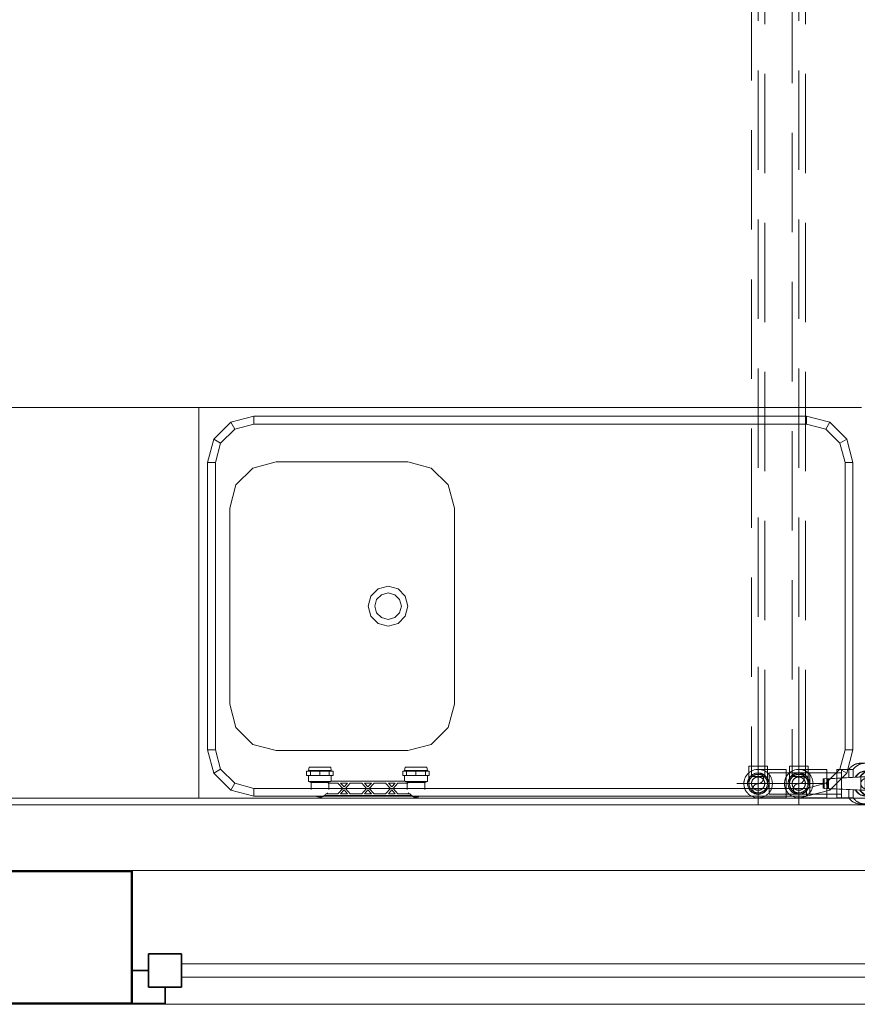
# Model space of a CAD drawing. Header units: millimetres. Extents: x 19580 to 41622, y 4748 to 42776.
# Tile 35 of 65: x 28021 to 29285, y 35475 to 36961. Entities that reach past the tile are written whole.
import ezdxf

# ---------------------------------------------------------------- set-up
doc = ezdxf.new("R2010")
doc.units = ezdxf.units.MM
for name, pattern in [('ADSK_Осевая', [700, 500, -100, 0, -100]), ('ADSK_Скрыто', [300, 150, -150]), ('ADSK_Штриховая_ш3 п1_5', [225, 150, -75])]:
    doc.linetypes.add(name, pattern=pattern)
for name, color, linetype, lineweight in [('A-DETL-____-HDLN', 90, 'ADSK_Скрыто', 9), ('A-DETL-____-MBND', 5, 'ADSK_Штриховая_ш3 п1_5', 20), ('A-GENM-____-MCUT', 13, 'Continuous', 50), ('A-GENM-____-OTLN', 13, 'Continuous', 20), ('A-GLAZ-____-MCUT', 151, 'Continuous', 35), ('A-GLAZ-____-OTLN', 151, 'Continuous', 20), ('A-WALL-____-MCUT', 113, 'Continuous', 50), ('A-WALL-____-OTLN', 113, 'Continuous', 20), ('I-FURN-____-MCUT', 30, 'Continuous', 9), ('I-FURN-____-OTLN', 30, 'Continuous', 20), ('M-EQPM-____-OTLN', 50, 'Continuous', 20), ('P-PIPE-____-CNTR', 3, 'ADSK_Осевая', 20), ('P-PIPE-____-OTLN', 3, 'Continuous', 20)]:
    doc.layers.add(name, color=color, linetype=linetype, lineweight=lineweight)

# ---------------------------------------------------------------- blocks, each defined once
blk = doc.blocks.new('Прямая форма - 83 new-608784-В_Этаж 01_Отопление')
at = {"layer": 'A-WALL-____-MCUT', "color": 253}
for p, q in [((3000, 0), (1720, 0)), ((1720, 0), (1720, -200)), ((1720, -200), (3000, -200))]:
    blk.add_line(p, q, dxfattribs=at)
blk = doc.blocks.new('Прямая форма - SW - 007-608785-В_Этаж 01_Отопление')
blk.add_blockref('Прямая форма - 83 new-608784-В_Этаж 01_Отопление', (0, 0))
blk = doc.blocks.new('Family - WD - 004-608793-В_Этаж 01_Отопление')
at = {"layer": 'A-GENM-____-MCUT', "lineweight": 9}
for p, q in [((600, 1), (-600, 1)), ((-600, 1), (-600, -201)), ((600, -201), (600, 1)), ((-600, -201), (600, -201))]:
    blk.add_line(p, q, dxfattribs=at)
blk = doc.blocks.new('Прямая форма - 83 new-608900-В_Этаж 01_Отопление')
at = {"layer": 'A-GLAZ-____-MCUT', "color": 53}
for p, q in [((-525, 25), (-575, 25)), ((-575, 25), (-575, -25)), ((-525, -25), (-525, 25)), ((525, 25), (525, -25)), ((575, 25), (525, 25)), ((575, -25), (575, 25)), ((-575, 0), (-600, 0)), ((-600, 0), (-600, -50)), ((-575, -25), (-575, 0)), ((600, 0), (575, 0)), ((575, 0), (575, -25)), ((600, -50), (600, 0)), ((-575, -25), (-525, -25)), ((-550, -25), (-575, -25)), ((-550, -50), (-550, -25)), ((525, -25), (575, -25)), ((575, -25), (550, -25)), ((550, -25), (550, -50)), ((-600, -50), (-550, -50)), ((550, -50), (600, -50))]:
    blk.add_line(p, q, dxfattribs=at)
at = {"layer": 'A-GLAZ-____-OTLN', "color": 9}
for p, q in [((525, 10), (-525, 10)), ((-525, -10), (525, -10))]:
    blk.add_line(p, q, dxfattribs=at)
blk = doc.blocks.new('Прямая форма - WD - 004-608901-В_Этаж 01_Отопление')
blk.add_blockref('Прямая форма - 83 new-608900-В_Этаж 01_Отопление', (600, 50))
blk = doc.blocks.new('Прямая форма - 83 new-608937-В_Этаж 01_Отопление')
at = {"layer": 'I-FURN-____-MCUT', "color": 133}
for p, q in [((0, 0), (-3200, 0)), ((-3200, -10), (-10, -10))]:
    blk.add_line(p, q, dxfattribs=at)
at = {"layer": 'I-FURN-____-OTLN', "color": 9}
for p, q in [((-2533.1, -22.4), (-2498.1, -13)), ((-2498.1, -13), (-1664.1, -13)), ((-2498.1, -25), (-2498.1, -13)), ((-1664.1, -13), (-1629.1, -22.4)), ((-1664.1, -25), (-1664.1, -13)), ((-1581.1, -10), (-1581.1, -600)), ((-1581.1, -600), (-1581.1, -10)), ((-2558.8, -48), (-2533.1, -22.4)), ((-2533.1, -22.4), (-2527.1, -32.8)), ((-2498.1, -25), (-2527.1, -32.8)), ((-1664.1, -25), (-2498.1, -25)), ((-1635.1, -32.8), (-1664.1, -25)), ((-1635.1, -32.8), (-1629.1, -22.4)), ((-1629.1, -22.4), (-1603.5, -48)), ((-2527.1, -32.8), (-2548.4, -54)), ((-1613.9, -54), (-1635.1, -32.8)), ((-2568.1, -83), (-2558.8, -48)), ((-2548.4, -54), (-2558.8, -48)), ((-2548.4, -54), (-2556.1, -83)), ((-1613.9, -54), (-1603.5, -48)), ((-1606.1, -83), (-1613.9, -54)), ((-1603.5, -48), (-1594.1, -83)), ((-2568.1, -517), (-2568.1, -83)), ((-2556.1, -83), (-2568.1, -83)), ((-2556.1, -83), (-2556.1, -517)), ((-1896.6, -82), (-1931.6, -91.4)), ((-1697.6, -82), (-1896.6, -82)), ((-1662.6, -91.4), (-1697.6, -82)), ((-1606.1, -517), (-1606.1, -83)), ((-1606.1, -83), (-1594.1, -83)), ((-1594.1, -83), (-1594.1, -517)), ((-1931.6, -91.4), (-1957.3, -117)), ((-1637, -117), (-1662.6, -91.4)), ((-1957.3, -117), (-1966.6, -152)), ((-1627.6, -152), (-1637, -117)), ((-1966.6, -152), (-1966.6, -448)), ((-1627.6, -448), (-1627.6, -152)), ((-1892.6, -285), (-1881.6, -274)), ((-1881.6, -274), (-1866.6, -270)), ((-1876.6, -282.7), (-1866.6, -280)), ((-1866.6, -270), (-1851.6, -274)), ((-1866.6, -280), (-1856.6, -282.7)), ((-1851.6, -274), (-1840.7, -285)), ((-1896.6, -300), (-1892.6, -285)), ((-1886.6, -300), (-1884, -290)), ((-1884, -290), (-1876.6, -282.7)), ((-1856.6, -282.7), (-1849.3, -290)), ((-1849.3, -290), (-1846.6, -300)), ((-1840.7, -285), (-1836.6, -300)), ((-1892.6, -315), (-1896.6, -300)), ((-1884, -310), (-1886.6, -300)), ((-1876.6, -317.3), (-1884, -310)), ((-1849.3, -310), (-1856.6, -317.3)), ((-1846.6, -300), (-1849.3, -310)), ((-1836.6, -300), (-1840.7, -315)), ((-1881.6, -326), (-1892.6, -315)), ((-1866.6, -330), (-1881.6, -326)), ((-1866.6, -320), (-1876.6, -317.3)), ((-1856.6, -317.3), (-1866.6, -320)), ((-1851.6, -326), (-1866.6, -330)), ((-1840.7, -315), (-1851.6, -326)), ((-1966.6, -448), (-1957.3, -483)), ((-1637, -483), (-1627.6, -448)), ((-1957.3, -483), (-1931.6, -508.6)), ((-1662.6, -508.6), (-1637, -483)), ((-2558.8, -552), (-2568.1, -517)), ((-2556.1, -517), (-2568.1, -517)), ((-2556.1, -517), (-2548.4, -546)), ((-1931.6, -508.6), (-1896.6, -518)), ((-1896.6, -518), (-1697.6, -518)), ((-1697.6, -518), (-1662.6, -508.6)), ((-1613.9, -546), (-1606.1, -517)), ((-1606.1, -517), (-1594.1, -517)), ((-1594.1, -517), (-1603.5, -552)), ((-2548.4, -546), (-2558.8, -552)), ((-2548.4, -546), (-2527.1, -567.2)), ((-1635.1, -567.2), (-1613.9, -546)), ((-1613.9, -546), (-1603.5, -552)), ((-2533.1, -577.6), (-2558.8, -552)), ((-1603.5, -552), (-1629.1, -577.6)), ((-2527.1, -567.2), (-2533.1, -577.6)), ((-2498.1, -587), (-2533.1, -577.6)), ((-2527.1, -567.2), (-2498.1, -575)), ((-2498.1, -575), (-1664.1, -575)), ((-2498.1, -575), (-2498.1, -587)), ((-1664.1, -575), (-1635.1, -567.2)), ((-1664.1, -575), (-1664.1, -587)), ((-1629.1, -577.6), (-1664.1, -587)), ((-1635.1, -567.2), (-1629.1, -577.6)), ((-1664.1, -587), (-2498.1, -587)), ((-1581.1, -600), (-2581.1, -600)), ((-600, -600), (-1581.1, -600))]:
    blk.add_line(p, q, dxfattribs=at)
blk = doc.blocks.new('Прямая форма - FU - 053-608938-В_Этаж 01_Отопление')
blk.add_blockref('Прямая форма - 83 new-608937-В_Этаж 01_Отопление', (0, 0))
blk = doc.blocks.new('83 new_ifc_RVT-1-В_Этаж 01_Отопление')
at = {"layer": 'A-GENM-____-OTLN', "color": 9, "lineweight": 20, "rotation": 180}
blk.add_blockref('Family - WD - 004-608793-В_Этаж 01_Отопление', (28790.3, 35475.8), dxfattribs=at)
at = {"layer": 'A-GLAZ-____-OTLN', "color": 9, "lineweight": 20}
blk.add_blockref('Прямая форма - WD - 004-608901-В_Этаж 01_Отопление', (28190.3, 35475.8), dxfattribs=at)
at = {"layer": 'A-WALL-____-OTLN', "color": 9, "lineweight": 20, "rotation": 180}
blk.add_blockref('Прямая форма - SW - 007-608785-В_Этаж 01_Отопление', (29910.3, 35475.8), dxfattribs=at)
at = {"layer": 'I-FURN-____-OTLN', "color": 9, "lineweight": 20, "rotation": 180}
blk.add_blockref('Прямая форма - FU - 053-608938-В_Этаж 01_Отопление', (26710.3, 35775.8), dxfattribs=at)
blk = doc.blocks.new('VTp_724_0 Водорозетка двойная - VTp_724_0-1589342-В_Этаж 01_Отопление')
at = {"layer": 'M-EQPM-____-OTLN'}
for p, q in [((-88.9, 32), (-89.8, 27.2)), ((-56.2, 32), (-88.9, 32)), ((-55.3, 27.2), (-56.2, 32)), ((56.2, 32), (55.3, 27.2)), ((88.9, 32), (56.2, 32)), ((89.8, 27.2), (88.9, 32)), ((-92.6, 26.1), (-86.7, 26.1)), ((-92.6, 19.4), (-92.6, 26.1)), ((-86.7, 19.4), (-92.6, 19.4)), ((-55.3, 27.2), (-89.8, 27.2)), ((-89.8, 27.2), (-89.8, 26.1)), ((-89.8, 19.4), (-89.8, 10.4)), ((-86.7, 26.1), (-72.5, 26.1)), ((-86.7, 19.4), (-86.7, 26.1)), ((-72.5, 19.4), (-86.7, 19.4)), ((-72.5, 26.1), (-58.3, 26.1)), ((-72.5, 19.4), (-72.5, 26.1)), ((-58.3, 19.4), (-72.5, 19.4)), ((-58.3, 26.1), (-52.4, 26.1)), ((-58.3, 26.1), (-58.3, 19.4)), ((-52.4, 19.4), (-58.3, 19.4)), ((-55.3, 26.1), (-55.3, 27.2)), ((-55.3, 11), (-55.3, 19.4)), ((-52.4, 19.4), (-52.4, 26.1)), ((52.4, 26.1), (58.3, 26.1)), ((52.4, 19.4), (52.4, 26.1)), ((58.3, 19.4), (52.4, 19.4)), ((55.3, 27.2), (55.3, 26.1)), ((89.8, 27.2), (55.3, 27.2)), ((55.3, 19.4), (55.3, 11)), ((58.3, 26.1), (72.5, 26.1)), ((58.3, 19.4), (58.3, 26.1)), ((72.5, 19.4), (58.3, 19.4)), ((72.5, 26.1), (86.7, 26.1)), ((72.5, 19.4), (72.5, 26.1)), ((86.7, 19.4), (72.5, 19.4)), ((86.7, 26.1), (92.6, 26.1)), ((86.7, 26.1), (86.7, 19.4)), ((92.6, 19.4), (86.7, 19.4)), ((89.8, 26.1), (89.8, 27.2)), ((89.8, 10.4), (89.8, 19.4)), ((92.6, 19.4), (92.6, 26.1)), ((-56, 10.4), (-89.8, 10.4)), ((-89.8, 10.4), (-85.9, 8.8)), ((-85.9, 8.8), (-85.9, 0)), ((-60.1, 8.8), (-85.9, 8.8)), ((-60.1, 8.8), (-60.1, 8)), ((-60.1, 8), (-45.3, 8)), ((-59.1, 0), (-59.1, 8)), ((56, 11), (-56, 11)), ((-56, 11), (-56, 10.4)), ((-45.3, 8), (-38, 0)), ((-36, 2.2), (-41.2, 8)), ((-41.2, 8), (-30.8, 8)), ((-30.8, 8), (-36, 2.2)), ((-34, 0), (-26.7, 8)), ((-26.7, 8), (-9.3, 8)), ((-9.3, 8), (-2, 0)), ((0, 2.2), (-5.2, 8)), ((-5.2, 8), (5.2, 8)), ((5.2, 8), (0, 2.2)), ((2, 0), (9.3, 8)), ((9.3, 8), (26.7, 8)), ((26.7, 8), (34, 0)), ((30.8, 8), (41.2, 8)), ((36, 2.2), (30.8, 8)), ((41.2, 8), (36, 2.2)), ((38, 0), (45.3, 8)), ((45.3, 8), (60.1, 8)), ((56, 10.4), (56, 11)), ((89.8, 10.4), (56, 10.4)), ((59.1, 8), (59.1, 0)), ((85.9, 8.8), (60.1, 8.8)), ((60.1, 8), (60.1, 8.8)), ((85.9, 8.8), (89.8, 10.4)), ((85.9, 0), (85.9, 8.8)), ((-66.7, -11), (66.7, -11)), ((-45.3, -8), (-63, -8)), ((-38, 0), (-45.3, -8)), ((-41.2, -8), (-36, -2.2)), ((-30.8, -8), (-41.2, -8)), ((-36, -2.2), (-30.8, -8)), ((-26.7, -8), (-34, 0)), ((-9.3, -8), (-26.7, -8)), ((-2, 0), (-9.3, -8)), ((-5.2, -8), (0, -2.2)), ((5.2, -8), (-5.2, -8)), ((0, -2.2), (5.2, -8)), ((9.3, -8), (2, 0)), ((26.7, -8), (9.3, -8)), ((34, 0), (26.7, -8)), ((30.8, -8), (36, -2.2)), ((41.2, -8), (30.8, -8)), ((36, -2.2), (41.2, -8)), ((45.3, -8), (38, 0)), ((63, -8), (45.3, -8))]:
    blk.add_line(p, q, dxfattribs=at)
for centre, radius, start, end in [((-72.5, 0), 13.4, 180, 188.2152), ((-212.1, 402.2), 421.7, 291.1285, 291.7236), ((-72.5, 0), 13.4, 352.5609, 0), ((-72.5, 0), 13.4, 351.8321, 360), ((212.1, 402.2), 421.7, 248.2764, 248.8715), ((72.5, 0), 13.4, 180, 187.4391), ((72.5, 0), 13.4, 180, 188.1679), ((72.5, 0), 13.4, 351.7848, 0), ((-72.5, 0), 13.4, 240, 293.6489), ((-72.5, 0), 13.4, 296.8936, 303.8774), ((-72.5, 0), 13.4, 323.3436, 330.7909), ((-72.5, 0), 13.4, 323.0818, 328.7777), ((-72.5, 0), 13.4, 322.9736, 327.3258), ((72.5, 0), 13.4, 209.2091, 216.6564), ((72.5, 0), 13.4, 211.2223, 216.9182), ((72.5, 0), 13.4, 212.6742, 217.0264), ((72.5, 0), 13.4, 236.1226, 243.1064), ((72.5, 0), 13.4, 246.3511, 288.109)]:
    blk.add_arc(centre, radius, start, end, dxfattribs=at)
for points in [[(-63, -8), (-63.5, -8.6), (-64.7, -9.7), (-66, -10.6), (-66.7, -11)], [(66.7, -11), (66, -10.6), (64.7, -9.7), (63.5, -8.6), (63, -8)]]:
    blk.add_open_spline(points, degree=3, dxfattribs=at)
blk = doc.blocks.new('VTp_744_0 Кран шаровой ППР - VTp_744_0-V16-В_Этаж 01_Отопление')
at = {"layer": 'P-PIPE-____-OTLN', "color": 10}
for p, q in [((8, 30.8), (-8, 30.8)), ((-26.2, 21.4), (-44, 21.4)), ((-44, 21.4), (-44, 8.2)), ((-26.2, 9.2), (-26.2, 21.4)), ((44, 21.4), (26.2, 21.4)), ((26.2, 21.4), (26.2, 7.9)), ((44, -21.4), (44, 21.4)), ((-63.3, 7.2), (-65, 7.1)), ((-65, 7.1), (-65, -7.1)), ((-8, 10.1), (-63.3, 7.2)), ((-63.3, -7.2), (-63.3, 7.2)), ((8, 10.1), (-8, 10.1)), ((-8, -10.1), (-8, 10.1)), ((8, 10.1), (8, -10.1)), ((25.2, 7.9), (8, 10.1)), ((25.2, -7.9), (25.2, 7.9)), ((27.1, 7.7), (25.2, 7.9)), ((27.1, -7.7), (27.1, 7.7)), ((-65, -7.1), (-63.3, -7.2)), ((-63.3, -7.2), (-8, -10.1)), ((-44, -8.2), (-44, -21.4)), ((-26.2, -21.4), (-26.2, -9.2)), ((-8, -10.1), (8, -10.1)), ((8, -10.1), (25.2, -7.9)), ((25.2, -7.9), (27.1, -7.7)), ((26.2, -7.9), (26.2, -21.4)), ((-44, -21.4), (-26.2, -21.4)), ((26.2, -21.4), (44, -21.4)), ((-8, -30.7), (8, -30.7))]:
    blk.add_line(p, q, dxfattribs=at)
at = {"layer": 'P-PIPE-____-OTLN', "color": 10, "flags": 128}
for points in [[(-26.2, 21.4), (-25.7, 22.1), (-25.1, 22.8), (-24.5, 23.5), (-23.9, 24.1), (-23.2, 24.8), (-22.6, 25.4), (-21.9, 25.9), (-21.2, 26.5), (-20.4, 27), (-19.7, 27.5), (-18.9, 27.9), (-18.1, 28.3), (-17.3, 28.7), (-16.5, 29.1), (-15.7, 29.4), (-14.8, 29.7), (-13.9, 29.9), (-13.1, 30.2), (-12.2, 30.4), (-11.3, 30.5), (-10.4, 30.6), (-9.5, 30.7), (-8.6, 30.7), (-8, 30.8)], [(8, 30.8), (8.9, 30.7), (9.8, 30.7), (10.7, 30.6), (11.6, 30.5), (12.5, 30.3), (13.3, 30.1), (14.2, 29.9), (15, 29.6), (15.9, 29.3), (16.7, 29), (17.5, 28.6), (18.3, 28.2), (19.1, 27.8), (19.9, 27.3), (20.6, 26.8), (21.4, 26.3), (22.1, 25.8), (22.8, 25.2), (23.4, 24.6), (24.1, 24), (24.7, 23.3), (25.3, 22.6), (25.8, 21.9), (26.2, 21.4)], [(16.8, 9), (10, 16.2), (0.4, 19), (-9.3, 16.6), (-16.5, 9.6)], [(-16.5, -9.6), (-9.3, -16.6), (0.4, -19), (10, -16.2), (16.8, -9)], [(-8, -30.7), (-8.9, -30.7), (-9.8, -30.7), (-10.7, -30.6), (-11.6, -30.5), (-12.5, -30.3), (-13.3, -30.1), (-14.2, -29.9), (-15, -29.6), (-15.9, -29.3), (-16.7, -29), (-17.5, -28.6), (-18.3, -28.2), (-19.1, -27.8), (-19.9, -27.3), (-20.6, -26.8), (-21.4, -26.3), (-22.1, -25.8), (-22.8, -25.2), (-23.4, -24.6), (-24.1, -24), (-24.7, -23.3), (-25.3, -22.6), (-25.8, -21.9), (-26.2, -21.4)], [(26.2, -21.4), (25.7, -22.1), (25.1, -22.8), (24.5, -23.5), (23.9, -24.1), (23.2, -24.8), (22.6, -25.4), (21.9, -25.9), (21.2, -26.5), (20.4, -27), (19.7, -27.5), (18.9, -27.9), (18.1, -28.3), (17.3, -28.7), (16.5, -29.1), (15.7, -29.4), (14.8, -29.7), (13.9, -29.9), (13.1, -30.2), (12.2, -30.4), (11.3, -30.5), (10.4, -30.6), (9.5, -30.7), (8.6, -30.7), (8, -30.7)]]:
    blk.add_lwpolyline(points, dxfattribs=at)
at = {"layer": 'P-PIPE-____-OTLN', "color": 10}
for radius, start, end in [(19, 90, 91.9553), (19, 90, 91.9553), (19, 129.515, 140.2634), (19, 129.515, 140.2634), (8, 360, 180), (8, 180, 360), (8, 105, 165), (8, 255, 360), (8, 30, 90), (8, 0, 15), (19, 39.2761, 49.9541), (19, 39.2761, 49.9541), (19, 219.7366, 230.485), (19, 219.7366, 230.485), (8, 195, 225), (19, 310.0459, 320.7239), (19, 310.0459, 320.7239), (19, 268.0447, 270), (19, 268.0447, 270)]:
    blk.add_arc((0, 0), radius, start, end, dxfattribs=at)
for points, knots in [([(-13.2, 13.7), (-12.7, 14.2), (-11.6, 15.2), (-10.4, 16), (-9.7, 16.4)], [-0.299337, -0.299337, -0.299337, -0.299337, -0.2, -0.0914297, -0.0914297, -0.0914297, -0.0914297]), ([(10.3, 16), (10.8, 15.7), (11.8, 15), (12.7, 14.2), (13.2, 13.7)], [-0.8755267, -0.8755267, -0.8755267, -0.8755267, -0.8, -0.700663, -0.700663, -0.700663, -0.700663]), ([(-16.2, 10), (-15.8, 10.7), (-14.9, 11.9), (-13.9, 13), (-13.5, 13.5)], [-0.5170126, -0.5170126, -0.5170126, -0.5170126, -0.4, -0.3133167, -0.3133167, -0.3133167, -0.3133167]), ([(13.5, 13.5), (13.9, 13), (15.1, 11.7), (16.1, 10.3), (16.7, 9.3)], [-0.6866833, -0.6866833, -0.6866833, -0.6866833, -0.6, -0.4425867, -0.4425867, -0.4425867, -0.4425867]), ([(-13.5, -13.5), (-13.9, -13), (-14.9, -11.9), (-15.8, -10.7), (-16.2, -10)], [-0.6863402, -0.6863402, -0.6863402, -0.6863402, -0.6, -0.4824369, -0.4824369, -0.4824369, -0.4824369]), ([(-9.7, -16.4), (-10.4, -16), (-11.6, -15.2), (-12.7, -14.2), (-13.2, -13.7)], [-0.9084993, -0.9084993, -0.9084993, -0.9084993, -0.8, -0.7003138, -0.7003138, -0.7003138, -0.7003138]), ([(13.2, -13.7), (12.7, -14.2), (11.8, -15), (10.8, -15.7), (10.3, -16)], [-0.299337, -0.299337, -0.299337, -0.299337, -0.2, -0.1244733, -0.1244733, -0.1244733, -0.1244733]), ([(16.7, -9.3), (16.1, -10.3), (15.1, -11.7), (13.9, -13), (13.5, -13.5)], [-0.5574133, -0.5574133, -0.5574133, -0.5574133, -0.4, -0.3133167, -0.3133167, -0.3133167, -0.3133167])]:
    blk.add_open_spline(points, degree=3, knots=knots, dxfattribs=at)
for points in [[(-9, 16.8), (-8.7, 17), (-8.3, 17.1), (-8, 17.3)], [(-8, 17.3), (-6.8, 17.9), (-4.2, 18.7), (0, 19.2), (4.2, 18.7), (6.8, 17.9), (8, 17.3)], [(8, 17.3), (8.5, 17), (9.1, 16.8), (9.6, 16.5)], [(-8, -17.3), (-8.3, -17.1), (-8.7, -17), (-9, -16.8)], [(8, -17.3), (6.8, -17.9), (4.2, -18.7), (0, -19.2), (-4.2, -18.7), (-6.8, -17.9), (-8, -17.3)], [(9.6, -16.5), (9.1, -16.8), (8.5, -17), (8, -17.3)]]:
    blk.add_open_spline(points, degree=3, dxfattribs=at)
blk = doc.blocks.new('ADSK_Полипропилен_Отвод - Универсальный-V18-В_Этаж 01_Отопление')
at = {"layer": 'P-PIPE-____-OTLN', "color": 10}
for p, q in [((29177.8, 35829.5), (29135.3, 35829.5)), ((29135.3, 35786.5), (29135.3, 35829.5)), ((29177.8, 35808), (29177.8, 35829.5)), ((29177.8, 35786.5), (29177.8, 35808)), ((29135.3, 35786.5), (29177.8, 35786.5))]:
    blk.add_line(p, q, dxfattribs=at)
for start, end in [(99.2996, 124.3916), (161.5594, 168.358), (193.3249, 195), (202.043, 217.5355), (234.3503, 270)]:
    blk.add_arc((29135.3, 35808), 21.5, start, end, dxfattribs=at)
blk = doc.blocks.new('VTp_744_0 Кран шаровой ППР - VTp_744_0-1604098-В_Этаж 01_Отопление')
at = {"layer": 'A-DETL-____-HDLN', "color": 170}
for p, q in [((-44, 21.4), (-44, 8.2)), ((-26.2, 21.4), (-32.8, 21.4)), ((-26.2, 9.2), (-26.2, 21.4)), ((-9.3, 16.6), (-16.5, 9.6)), ((-3.3, 18.1), (-9.3, 16.6)), ((0.4, 19), (-2, 18.4)), ((26.2, 21.4), (26.2, 7.9)), ((44, -16.1), (44, 16.1)), ((-63.3, 7.2), (-65, 7.1)), ((-65, 7.1), (-65, -7.1)), ((-8.9, 10), (-63.3, 7.2)), ((-63.3, -7.2), (-63.3, 7.2)), ((-8, -10.1), (-8, 10.1)), ((8, 10.1), (1.7, 10.1)), ((8, 10.1), (8, -10.1)), ((9.2, 9.9), (8, 10.1)), ((9.4, 9.9), (9.3, 9.9)), ((25.2, 7.9), (9.6, 9.9)), ((25.2, -7.9), (25.2, 7.9)), ((27.1, 7.7), (25.2, 7.9)), ((27.1, -7.7), (27.1, 7.7)), ((-65, -7.1), (-63.3, -7.2)), ((-63.3, -7.2), (-8.9, -10)), ((-44, -8.2), (-44, -21.4)), ((-26.2, -21.4), (-26.2, -9.2)), ((1.7, -10.1), (8, -10.1)), ((8, -10.1), (9.2, -9.9)), ((9.3, -9.9), (9.4, -9.9)), ((9.6, -9.9), (25.2, -7.9)), ((25.2, -7.9), (27.1, -7.7)), ((26.2, -7.9), (26.2, -21.4)), ((-32.8, -21.4), (-26.2, -21.4)), ((-3.1, -18.2), (-2.8, -18.2))]:
    blk.add_line(p, q, dxfattribs=at)
at = {"layer": 'A-DETL-____-HDLN', "color": 170, "flags": 128}
for points in [[(-26.2, 21.4), (-25.7, 22.1), (-25.1, 22.8), (-24.5, 23.5), (-23.9, 24.1), (-23.2, 24.8), (-22.6, 25.4), (-21.9, 25.9), (-21.2, 26.5), (-20.4, 27), (-19.7, 27.5), (-18.9, 27.9), (-18.1, 28.3), (-17.3, 28.7), (-16.5, 29.1), (-15.7, 29.4), (-14.8, 29.7), (-13.9, 29.9), (-13.1, 30.2), (-12.2, 30.4), (-11.3, 30.5), (-10.4, 30.6), (-9.5, 30.7), (-8.6, 30.7)], [(16.8, 9), (10, 16.2), (0.4, 19)], [(-16.5, -9.6), (-9.3, -16.6), (-3.3, -18.1)], [(-2, -18.4), (0.4, -19), (10, -16.2), (16.8, -9)], [(-8.9, -30.7), (-9.8, -30.7), (-10.7, -30.6), (-11.6, -30.5), (-12.5, -30.3), (-13.3, -30.1), (-14.2, -29.9), (-15, -29.6), (-15.9, -29.3), (-16.7, -29), (-17.5, -28.6), (-18.3, -28.2), (-19.1, -27.8), (-19.9, -27.3), (-20.6, -26.8), (-21.4, -26.3), (-22.1, -25.8), (-22.8, -25.2), (-23.4, -24.6), (-24.1, -24), (-24.7, -23.3), (-25.3, -22.6), (-25.8, -21.9), (-26.2, -21.4)]]:
    blk.add_lwpolyline(points, dxfattribs=at)
at = {"layer": 'A-DETL-____-HDLN', "color": 170}
for radius, start, end in [(19, 90, 91.9553), (19, 90, 91.9553), (19, 129.515, 140.2634), (19, 129.515, 140.2634), (8, 120, 180), (8, 180, 244.6822), (8, 138.0001, 165), (8, 115.3178, 135), (8, 115.3178, 120), (8, 105, 114.31), (8, 105, 114.31), (8, 245.69, 360), (8, 360, 105), (8, 255, 360), (8, 30, 90), (8, 0, 15), (19, 39.2761, 49.9541), (19, 39.2761, 49.9541), (19, 219.7366, 230.485), (19, 219.7366, 230.485), (8, 195, 221.9999), (19, 310.0459, 320.7239), (19, 310.0459, 320.7239), (19, 268.0447, 270), (19, 268.0447, 270)]:
    blk.add_arc((0, 0), radius, start, end, dxfattribs=at)
for points, knots in [([(-13.2, 13.7), (-12.7, 14.2), (-11.6, 15.2), (-10.4, 16), (-9.7, 16.4)], [-0.299337, -0.299337, -0.299337, -0.299337, -0.2, -0.0914297, -0.0914297, -0.0914297, -0.0914297]), ([(-3.1, 18.8), (-2.1, 19), (0.3, 19.2), (4.2, 18.7), (6.8, 17.9), (8, 17.3)], [0.3130484, 0.3130484, 0.3130484, 0.3130484, 0.5, 0.75, 1, 1, 1, 1]), ([(10.3, 16), (10.8, 15.7), (11.8, 15), (12.7, 14.2), (13.2, 13.7)], [-0.8755267, -0.8755267, -0.8755267, -0.8755267, -0.8, -0.700663, -0.700663, -0.700663, -0.700663]), ([(-16.2, 10), (-15.8, 10.7), (-14.9, 11.9), (-13.9, 13), (-13.5, 13.5)], [-0.5170126, -0.5170126, -0.5170126, -0.5170126, -0.4, -0.3133167, -0.3133167, -0.3133167, -0.3133167]), ([(13.5, 13.5), (13.9, 13), (15.1, 11.7), (16.1, 10.3), (16.7, 9.3)], [-0.6866833, -0.6866833, -0.6866833, -0.6866833, -0.6, -0.4425867, -0.4425867, -0.4425867, -0.4425867]), ([(-13.5, -13.5), (-13.9, -13), (-14.9, -11.9), (-15.8, -10.7), (-16.2, -10)], [-0.6863402, -0.6863402, -0.6863402, -0.6863402, -0.6, -0.4824369, -0.4824369, -0.4824369, -0.4824369]), ([(-9.7, -16.4), (-10.4, -16), (-11.6, -15.2), (-12.7, -14.2), (-13.2, -13.7)], [-0.9084993, -0.9084993, -0.9084993, -0.9084993, -0.8, -0.7003138, -0.7003138, -0.7003138, -0.7003138]), ([(13.2, -13.7), (12.7, -14.2), (11.8, -15), (10.8, -15.7), (10.3, -16)], [-0.299337, -0.299337, -0.299337, -0.299337, -0.2, -0.1244733, -0.1244733, -0.1244733, -0.1244733]), ([(16.7, -9.3), (16.1, -10.3), (15.1, -11.7), (13.9, -13), (13.5, -13.5)], [-0.5574133, -0.5574133, -0.5574133, -0.5574133, -0.4, -0.3133167, -0.3133167, -0.3133167, -0.3133167]), ([(8, -17.3), (6.8, -17.9), (4.2, -18.7), (0.3, -19.2), (-2.1, -19), (-3.1, -18.8)], [0, 0, 0, 0, 0.25, 0.5, 0.6869516, 0.6869516, 0.6869516, 0.6869516])]:
    blk.add_open_spline(points, degree=3, knots=knots, dxfattribs=at)
for points in [[(-9, 16.8), (-8.7, 17), (-8.3, 17.1), (-8, 17.3)], [(-8, 17.3), (-6.9, 17.8), (-5.7, 18.2), (-4.5, 18.5)], [(-4.4, 18.5), (-4.3, 18.6), (-4.2, 18.6), (-4.1, 18.6)], [(8, 17.3), (8.5, 17), (9.1, 16.8), (9.6, 16.5)], [(-8, -17.3), (-8.3, -17.1), (-8.7, -17), (-9, -16.8)], [(-4.5, -18.5), (-5.7, -18.2), (-6.9, -17.8), (-8, -17.3)], [(-4.1, -18.6), (-4.2, -18.6), (-4.3, -18.6), (-4.4, -18.5)], [(9.6, -16.5), (9.1, -16.8), (8.5, -17), (8, -17.3)]]:
    blk.add_open_spline(points, degree=3, dxfattribs=at)
at = {"layer": 'P-PIPE-____-OTLN', "color": 5}
for p, q in [((-8.6, 30.7), (-8, 30.8)), ((8, 30.8), (1.3, 30.8)), ((-2.1, 18.4), (-3.2, 18.1)), ((44, 21.4), (37.3, 21.4)), ((44, 16.1), (44, 21.4)), ((-2.8, -18.3), (-2.1, -18.4)), ((37.3, -21.4), (44, -21.4)), ((44, -21.4), (44, -16.1)), ((-8, -30.7), (-8.9, -30.7)), ((1.3, -30.7), (8, -30.7))]:
    blk.add_line(p, q, dxfattribs=at)
at = {"layer": 'P-PIPE-____-OTLN', "color": 5, "flags": 128}
for points in [[(8, 30.8), (8.9, 30.7), (9.8, 30.7), (10.7, 30.6), (11.6, 30.5), (12.5, 30.3), (13.3, 30.1), (14.2, 29.9), (15, 29.6), (15.9, 29.3), (16.7, 29), (17.5, 28.6), (18.3, 28.2), (19.1, 27.8), (19.9, 27.3), (20.6, 26.8), (21.4, 26.3), (22.1, 25.8), (22.8, 25.2), (23.4, 24.6), (24.1, 24), (24.7, 23.3), (25.3, 22.6), (25.8, 21.9), (26.2, 21.4)], [(26.2, -21.4), (25.7, -22.1), (25.1, -22.8), (24.5, -23.5), (23.9, -24.1), (23.2, -24.8), (22.6, -25.4), (21.9, -25.9), (21.2, -26.5), (20.4, -27), (19.7, -27.5), (18.9, -27.9), (18.1, -28.3), (17.3, -28.7), (16.5, -29.1), (15.7, -29.4), (14.8, -29.7), (13.9, -29.9), (13.1, -30.2), (12.2, -30.4), (11.3, -30.5), (10.4, -30.6), (9.5, -30.7), (8.6, -30.7), (8, -30.7)]]:
    blk.add_lwpolyline(points, dxfattribs=at)
at = {"layer": 'P-PIPE-____-OTLN', "color": 5}
for points in [[(-4.1, 18.6), (-3.9, 18.7), (-3.6, 18.7), (-3.3, 18.8)], [(-3.3, -18.8), (-3.6, -18.7), (-3.9, -18.7), (-4.1, -18.6)]]:
    blk.add_open_spline(points, degree=3, dxfattribs=at)
blk = doc.blocks.new('ADSK_Полипропилен_Отвод - Универсальный-1604088-В_Этаж 01_Отопление')
at = {"layer": 'A-DETL-____-HDLN', "color": 170}
for p, q in [((29196.6, 35792.1), (29196.6, 35824)), ((29239.1, 35808), (29239.1, 35824.1)), ((29239.1, 35792), (29239.1, 35808))]:
    blk.add_line(p, q, dxfattribs=at)
for start, end in [(161.5594, 168.358), (193.3249, 195), (202.043, 208.8803), (209.5205, 217.5355)]:
    blk.add_arc((29196.6, 35808), 21.5, start, end, dxfattribs=at)
at = {"layer": 'P-PIPE-____-OTLN', "color": 5}
for p, q in [((29239.1, 35829.5), (29196.6, 35829.5)), ((29196.6, 35824), (29196.6, 35829.5)), ((29239.1, 35824.1), (29239.1, 35829.5)), ((29196.6, 35786.5), (29196.6, 35792)), ((29239.1, 35786.5), (29239.1, 35792)), ((29196.6, 35786.5), (29239.1, 35786.5))]:
    blk.add_line(p, q, dxfattribs=at)
for start, end in [(99.2996, 124.3916), (234.3503, 270)]:
    blk.add_arc((29196.6, 35808), 21.5, start, end, dxfattribs=at)
blk = doc.blocks.new('ADSK_Полипропилен_Отвод - Универсальный-V20-В_Этаж 01_Отопление')
at = {"layer": 'A-DETL-____-HDLN', "color": 1}
for p, q in [((29121.3, 35824.3), (29121.3, 35808)), ((29149.3, 35808), (29149.3, 35829.5))]:
    blk.add_line(p, q, dxfattribs=at)
at = {"layer": 'A-DETL-____-HDLN', "color": 1, "flags": 128}
for points in [[(29121.6, 35805.5), (29121.5, 35806.1), (29121.4, 35806.6), (29121.4, 35807.2)], [(29149.3, 35806.9), (29149.2, 35806.4), (29149.1, 35805.8), (29149, 35805.2)], [(29122.8, 35801.8), (29122.6, 35802.3), (29122.3, 35802.8), (29122.1, 35803.3)], [(29124.6, 35799), (29124.3, 35799.4), (29123.9, 35799.9), (29123.6, 35800.3)], [(29127.5, 35796.4), (29127.1, 35796.7), (29126.6, 35797), (29126.2, 35797.4)], [(29130.5, 35794.9), (29130, 35795.1), (29129.5, 35795.3), (29129, 35795.5)], [(29134.4, 35794.1), (29133.8, 35794.1), (29133.2, 35794.2), (29132.7, 35794.3)], [(29137.7, 35794.2), (29137.2, 35794.1), (29136.6, 35794.1)], [(29141.4, 35795.4), (29140.9, 35795.2), (29140.4, 35795), (29139.9, 35794.8)], [(29144.7, 35797.6), (29144.2, 35797.2), (29143.8, 35796.9), (29143.4, 35796.6)], [(29146.9, 35800.1), (29146.6, 35799.7), (29146.2, 35799.2), (29145.9, 35798.8)], [(29148.6, 35803.6), (29148.4, 35803.1), (29148.2, 35802.6), (29148, 35802.1)]]:
    blk.add_lwpolyline(points, dxfattribs=at)
at = {"layer": 'A-DETL-____-HDLN', "color": 1}
for radius, start, end in [(14, 90, 270), (14, 270, 90), (10, 0, 180), (10, 180, 0)]:
    blk.add_arc((29135.3, 35808), radius, start, end, dxfattribs=at)
for points in [[(29121.6, 35810.7), (29121.4, 35809.8), (29121.3, 35808.9), (29121.3, 35808)], [(29146.9, 35815.9), (29146.8, 35816.1), (29146.5, 35816.5), (29146, 35817.1), (29145.5, 35817.6), (29145.2, 35818), (29145, 35818.2)], [(29149.3, 35808), (29149.3, 35808.9), (29149.2, 35809.8), (29149.1, 35810.7)]]:
    blk.add_open_spline(points, degree=3, dxfattribs=at)
for points, knots in [([(29122.9, 35814.4), (29122.7, 35814.1), (29122.4, 35813.3), (29122.1, 35812.6), (29122, 35812.2)], [0.6543136, 0.6543136, 0.6543136, 0.6543136, 0.7142857, 0.7758908, 0.7758908, 0.7758908, 0.7758908]), ([(29125.7, 35818.2), (29125.5, 35818), (29125.1, 35817.6), (29124.5, 35816.9), (29124, 35816.3), (29123.7, 35815.9)], [0.4285714, 0.4285714, 0.4285714, 0.4285714, 0.4642857, 0.5, 0.5714286, 0.5714286, 0.5714286, 0.5714286]), ([(29148.7, 35812.2), (29148.6, 35812.6), (29148.3, 35813.3), (29148, 35814.1), (29147.8, 35814.4)], [0.2241092, 0.2241092, 0.2241092, 0.2241092, 0.2857143, 0.3456864, 0.3456864, 0.3456864, 0.3456864])]:
    blk.add_open_spline(points, degree=3, knots=knots, dxfattribs=at)
at = {"layer": 'A-DETL-____-MBND', "color": 10}
for p, q in [((29121.3, 35834.5), (29121.3, 35824.3)), ((29135.3, 35834.5), (29121.3, 35834.5)), ((29149.3, 35834.5), (29135.3, 35834.5)), ((29149.3, 35829.5), (29149.3, 35834.5))]:
    blk.add_line(p, q, dxfattribs=at)
blk = doc.blocks.new('ADSK_Полипропилен_Отвод - Универсальный-V21-В_Этаж 01_Отопление')
at = {"layer": 'A-DETL-____-HDLN', "color": 170}
for p, q in [((29182.6, 35824.3), (29182.6, 35808)), ((29210.6, 35808), (29210.6, 35829.5))]:
    blk.add_line(p, q, dxfattribs=at)
at = {"layer": 'A-DETL-____-HDLN', "color": 170, "flags": 128}
for points in [[(29182.8, 35805.5), (29182.7, 35806.1), (29182.6, 35806.6), (29182.6, 35807.2)], [(29210.5, 35806.9), (29210.5, 35806.4), (29210.4, 35805.8), (29210.3, 35805.2)], [(29184, 35801.8), (29183.8, 35802.3), (29183.6, 35802.8), (29183.4, 35803.3)], [(29185.9, 35799), (29185.5, 35799.4), (29185.2, 35799.9), (29184.9, 35800.3)], [(29188.8, 35796.4), (29188.3, 35796.7), (29187.9, 35797), (29187.4, 35797.4)], [(29191.8, 35794.9), (29191.2, 35795.1), (29190.7, 35795.3), (29190.2, 35795.5)], [(29195.6, 35794.1), (29195, 35794.1), (29194.5, 35794.2), (29193.9, 35794.3)], [(29198.9, 35794.2), (29198.4, 35794.1), (29197.8, 35794.1)], [(29202.7, 35795.4), (29202.2, 35795.2), (29201.6, 35795), (29201.1, 35794.8)], [(29205.9, 35797.6), (29205.5, 35797.2), (29205, 35796.9), (29204.6, 35796.6)], [(29208.1, 35800.1), (29207.8, 35799.7), (29207.4, 35799.2), (29207.1, 35798.8)], [(29209.9, 35803.6), (29209.7, 35803.1), (29209.5, 35802.6), (29209.2, 35802.1)]]:
    blk.add_lwpolyline(points, dxfattribs=at)
at = {"layer": 'A-DETL-____-HDLN', "color": 170}
for radius, start, end in [(14, 90, 270), (14, 270, 90), (10, 0, 180), (10, 180, 0)]:
    blk.add_arc((29196.6, 35808), radius, start, end, dxfattribs=at)
for points in [[(29182.8, 35810.7), (29182.6, 35809.8), (29182.6, 35808.9), (29182.6, 35808)], [(29208.2, 35815.9), (29208, 35816.1), (29207.7, 35816.5), (29207.3, 35817.1), (29206.8, 35817.6), (29206.4, 35818), (29206.2, 35818.2)], [(29210.6, 35808), (29210.6, 35808.9), (29210.5, 35809.8), (29210.3, 35810.7)]]:
    blk.add_open_spline(points, degree=3, dxfattribs=at)
for points, knots in [([(29184.1, 35814.4), (29183.9, 35814.1), (29183.6, 35813.3), (29183.3, 35812.6), (29183.2, 35812.2)], [0.6543136, 0.6543136, 0.6543136, 0.6543136, 0.7142857, 0.7758908, 0.7758908, 0.7758908, 0.7758908]), ([(29186.9, 35818.2), (29186.7, 35818), (29186.4, 35817.6), (29185.7, 35816.9), (29185.2, 35816.3), (29185, 35815.9)], [0.4285714, 0.4285714, 0.4285714, 0.4285714, 0.4642857, 0.5, 0.5714286, 0.5714286, 0.5714286, 0.5714286]), ([(29209.9, 35812.2), (29209.8, 35812.6), (29209.5, 35813.3), (29209.2, 35814.1), (29209, 35814.4)], [0.2241092, 0.2241092, 0.2241092, 0.2241092, 0.2857143, 0.3456864, 0.3456864, 0.3456864, 0.3456864])]:
    blk.add_open_spline(points, degree=3, knots=knots, dxfattribs=at)
at = {"layer": 'A-DETL-____-MBND'}
for p, q in [((29182.6, 35834.5), (29182.6, 35824.3)), ((29196.6, 35834.5), (29182.6, 35834.5)), ((29210.6, 35834.5), (29196.6, 35834.5)), ((29210.6, 35829.5), (29210.6, 35834.5))]:
    blk.add_line(p, q, dxfattribs=at)
blk = doc.blocks.new('ADSK_Полипропилен_Муфта переходная - Переходной-1604118-В_Этаж 01_Отопление')
at = {"layer": 'A-DETL-____-HDLN', "color": 1}
for radius, start, end in [(21.5, 124.5242, 161.4268), (16, 90, 270), (21.5, 90, 99.1671), (16, 270, 90), (21.5, 271.0158, 88.9842), (21.5, 168.4906, 193.1923), (21.5, 195, 201.9104), (21.5, 217.6681, 234.2177)]:
    blk.add_arc((29135.3, 35808), radius, start, end, dxfattribs=at)
at = {"layer": 'P-PIPE-____-OTLN', "color": 10}
for start, end in [(99.2996, 124.3916), (161.5594, 168.358), (193.3249, 195), (202.043, 217.5355), (234.3503, 270)]:
    blk.add_arc((29135.3, 35808), 21.5, start, end, dxfattribs=at)
blk = doc.blocks.new('ADSK_Полипропилен_Муфта переходная - Переходной-V24-В_Этаж 01_Отопление')
at = {"layer": 'A-DETL-____-HDLN', "color": 170}
for radius, start, end in [(21.5, 135, 150), (16, 91.3649, 268.6351), (21.5, 131.718, 135), (21.5, 124.5242, 131.2824), (21.5, 90, 99.1671), (21.5, 60, 88.9842), (16, 271.3649, 88.6351), (21.5, 48.7176, 60), (21.5, 45, 48.282), (21.5, 311.718, 45), (21.5, 165, 195), (21.5, 151.1197, 165), (21.5, 150, 150.4795), (21.5, 195, 208.8803), (21.5, 209.5205, 210), (21.5, 210, 228.282), (21.5, 228.7176, 234.2177), (21.5, 271.0158, 311.2824)]:
    blk.add_arc((29196.6, 35808), radius, start, end, dxfattribs=at)
at = {"layer": 'P-PIPE-____-OTLN', "color": 5}
for start, end in [(99.2996, 124.3916), (234.3503, 270)]:
    blk.add_arc((29196.6, 35808), 21.5, start, end, dxfattribs=at)

msp = doc.modelspace()

# ---------------------------------------------------------------- linework, layer by layer
at = {"layer": 'A-DETL-____-HDLN', "color": 1}
for p, q in [((29125.3, 35826.9), (29125.3, 35818.5)), ((29145.3, 35818.5), (29145.3, 35829.5)), ((29151.8, 35824), (29151.8, 35792)), ((29125.3, 35818.5), (29145.3, 35818.5)), ((29254.2, 35799.9), (29254.2, 35816.2))]:
    msp.add_line(p, q, dxfattribs=at)
at = {"layer": 'A-DETL-____-HDLN', "color": 170}
for p, q in [((29186.6, 35826.9), (29186.6, 35818.5)), ((29206.6, 35818.5), (29206.6, 35829.5)), ((29213.1, 35824), (29213.1, 35792)), ((29260.9, 35824), (29254.3, 35824)), ((29260.9, 35792), (29260.9, 35824)), ((29186.6, 35818.5), (29206.6, 35818.5)), ((29254.3, 35792), (29260.9, 35792))]:
    msp.add_line(p, q, dxfattribs=at)
at = {"layer": 'A-DETL-____-HDLN', "color": 1}
for centre, radius, start, end in [((29135.3, 35808), 16, 0, 180), ((29135.3, 35816), 8, 270.7441, 90), ((29135.3, 35808), 16, 180, 0), ((29135.3, 35800), 8, 90, 270)]:
    msp.add_arc(centre, radius, start, end, dxfattribs=at)
at = {"layer": 'A-DETL-____-HDLN', "color": 170}
for centre, radius, start, end in [((29196.6, 35808), 16, 90.4764, 180), ((29196.6, 35808), 16, 0, 89.5236), ((29196.6, 35816), 8, 270.7441, 89.2559), ((29196.6, 35808), 16, 180, 269.5236), ((29196.6, 35800), 8, 90.7441, 269.2559), ((29196.6, 35808), 16, 270.4764, 0)]:
    msp.add_arc(centre, radius, start, end, dxfattribs=at)
at = {"layer": 'A-DETL-____-MBND', "color": 10}
for p, q in [((29125.3, 38819.2), (29125.3, 35827)), ((29135.3, 35834.5), (29135.3, 38819.2)), ((29145.3, 35829.5), (29145.3, 38819.2))]:
    msp.add_line(p, q, dxfattribs=at)
at = {"layer": 'A-DETL-____-MBND'}
for p, q in [((29186.6, 38815.2), (29186.6, 35827)), ((29196.6, 35834.5), (29196.6, 38815.2)), ((29206.6, 35829.5), (29206.6, 38815.2))]:
    msp.add_line(p, q, dxfattribs=at)
at = {"layer": 'P-PIPE-____-CNTR', "color": 10}
for p, q in [((29135.3, 35776), (29135.3, 35840)), ((29135.3, 35788), (29135.3, 35828)), ((29103.3, 35808), (29167.3, 35808)), ((29115.3, 35808), (29155.3, 35808)), ((29151.8, 35808), (29135.3, 35808)), ((29233.2, 35808), (29177.8, 35808))]:
    msp.add_line(p, q, dxfattribs=at)
at = {"layer": 'P-PIPE-____-CNTR', "color": 5}
for p, q in [((29196.6, 35776), (29196.6, 35840)), ((29196.6, 35788), (29196.6, 35828)), ((29164.6, 35808), (29228.6, 35808)), ((29176.6, 35808), (29216.6, 35808))]:
    msp.add_line(p, q, dxfattribs=at)
at = {"layer": 'P-PIPE-____-OTLN', "color": 10}
for p, q in [((29254.2, 35824), (29151.8, 35824)), ((29151.8, 35792), (29254.2, 35792))]:
    msp.add_line(p, q, dxfattribs=at)

# ---------------------------------------------------------------- block references
at = {"lineweight": 9}
msp.add_blockref('83 new_ifc_RVT-1-В_Этаж 01_Отопление', (0, 0), dxfattribs=at)
at = {"layer": 'A-DETL-____-HDLN', "color": 170}
for name, p in [('VTp_744_0 Кран шаровой ППР - VTp_744_0-1604098-В_Этаж 01_Отопление', (29304.9, 35808)), ('ADSK_Полипропилен_Муфта переходная - Переходной-V24-В_Этаж 01_Отопление', (0, 0)), ('ADSK_Полипропилен_Отвод - Универсальный-1604088-В_Этаж 01_Отопление', (0, 0)), ('ADSK_Полипропилен_Отвод - Универсальный-V21-В_Этаж 01_Отопление', (0, 0))]:
    msp.add_blockref(name, p, dxfattribs=at)
at = {"layer": 'A-DETL-____-HDLN', "color": 1}
for name in ['ADSK_Полипропилен_Муфта переходная - Переходной-1604118-В_Этаж 01_Отопление', 'ADSK_Полипропилен_Отвод - Универсальный-V20-В_Этаж 01_Отопление']:
    msp.add_blockref(name, (0, 0), dxfattribs=at)
at = {"layer": 'M-EQPM-____-OTLN'}
msp.add_blockref('VTp_724_0 Водорозетка двойная - VTp_724_0-1589342-В_Этаж 01_Отопление', (28546.5, 35800.8), dxfattribs=at)
at = {"layer": 'P-PIPE-____-OTLN', "color": 10}
for name, p in [('VTp_744_0 Кран шаровой ППР - VTp_744_0-V16-В_Этаж 01_Отопление', (29298.2, 35808)), ('ADSK_Полипропилен_Отвод - Универсальный-V18-В_Этаж 01_Отопление', (0, 0))]:
    msp.add_blockref(name, p, dxfattribs=at)

doc.saveas('drawing.dxf')
